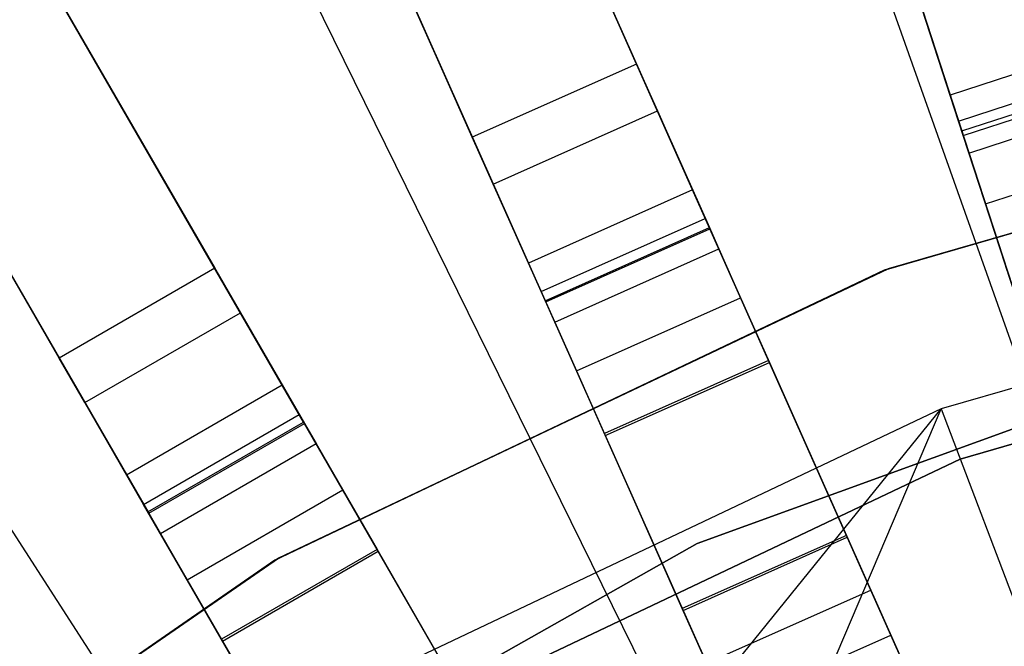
# Model space of a CAD drawing. Extents: x 0.4 to 55.5, y 0.4 to 55.5.
# Tile 45 of 103: x 25.957 to 26.779, y 30.88 to 31.404. Entities that reach past the tile are written whole.
import ezdxf

# ---------------------------------------------------------------- set-up
doc = ezdxf.new("R2010")
doc.units = 0
doc.header["$LTSCALE"] = 2.54
doc.layers.get('0').update_dxf_attribs({"color": 13, "linetype": 'CONTINUOUS'})

# ---------------------------------------------------------------- blocks, each defined once
blk = doc.blocks.new('M_STL')
at = {"color": 0}
for p, q in [((25.78061, 34.27392, 31.20302), (26.73368, 31.34066, 31.48468)), ((25.78061, 34.27392, 31.20302), (26.73368, 31.34066, 31.48468)), ((26.74463, 31.30696, 31.6368), (25.79244, 34.2375, 31.35884)), ((26.74463, 31.30696, 31.6368), (25.79244, 34.2375, 31.35884)), ((26.51873, 31.26143, 31.48452), (25.26371, 34.08027, 31.20247)), ((26.51873, 31.26143, 31.48452), (25.26371, 34.08027, 31.20247)), ((26.53318, 31.229, 31.63664), (25.27932, 34.04521, 31.35831)), ((26.53318, 31.229, 31.63664), (25.27932, 34.04521, 31.35831)), ((25.12668, 34.01926, 31.20247), (26.3817, 31.20042, 31.48452)), ((25.12668, 34.01926, 31.20247), (26.3817, 31.20042, 31.48452)), ((26.39614, 31.16799, 31.63664), (25.14229, 33.9842, 31.35831)), ((26.39614, 31.16799, 31.63664), (25.14229, 33.9842, 31.35831)), ((26.17627, 31.09844, 31.48439), (24.63292, 33.77159, 31.20204)), ((26.17627, 31.09844, 31.48439), (24.63292, 33.77159, 31.20204)), ((26.19405, 31.06765, 31.63652), (24.65214, 33.7383, 31.35789)), ((26.19405, 31.06765, 31.63652), (24.65214, 33.7383, 31.35789)), ((24.50302, 33.69659, 31.20204), (26.04636, 31.02344, 31.48439)), ((24.50302, 33.69659, 31.20204), (26.04636, 31.02344, 31.48439)), ((26.06414, 30.99265, 31.63652), (24.52224, 33.6633, 31.35789)), ((26.06414, 30.99265, 31.63652), (24.52224, 33.6633, 31.35789)), ((26.20999, 31.95488, 2.40757), (26.47193, 31.36655, 10.66839)), ((26.20999, 31.95488, 2.40757), (26.47193, 31.36655, 10.66839)), ((26.54438, 31.92327, 2.39591), (26.74338, 31.31079, 10.65673)), ((26.54438, 31.92327, 2.39591), (26.74338, 31.31079, 10.65673)), ((26.3349, 31.30554, 10.66839), (26.07296, 31.89387, 2.40757)), ((26.3349, 31.30554, 10.66839), (26.07296, 31.89387, 2.40757)), ((26.27082, 31.81826, 2.39591), (26.53276, 31.22994, 10.65673)), ((26.27082, 31.81826, 2.39591), (26.53276, 31.22994, 10.65673)), ((26.93962, 30.69688, 199.19047), (26.54361, 31.81393, 199.4703)), ((26.93962, 30.69688, 199.19047), (26.54361, 31.81393, 199.4703)), ((26.13379, 31.75725, 2.39591), (26.39573, 31.16893, 10.65673)), ((26.13379, 31.75725, 2.39591), (26.39573, 31.16893, 10.65673)), ((25.79793, 31.75373, 2.40757), (26.11993, 31.19601, 10.66839)), ((25.79793, 31.75373, 2.40757), (26.11993, 31.19601, 10.66839)), ((25.99003, 31.12101, 10.66839), (25.66803, 31.67873, 2.40757)), ((25.99003, 31.12101, 10.66839), (25.66803, 31.67873, 2.40757)), ((25.87271, 31.62422, 2.39591), (26.19471, 31.0665, 10.65673)), ((25.87271, 31.62422, 2.39591), (26.19471, 31.0665, 10.65673)), ((26.62424, 30.56396, 199.19047), (26.10123, 31.62749, 199.4703)), ((26.62424, 30.56396, 199.19047), (26.10123, 31.62749, 199.4703)), ((25.7428, 31.54922, 2.39591), (26.0648, 30.9915, 10.65673)), ((25.7428, 31.54922, 2.39591), (26.0648, 30.9915, 10.65673)), ((26.74075, 31.31889, 10.88764), (26.71042, 31.41223, 10.79579)), ((26.74075, 31.31889, 10.88764), (26.71042, 31.41223, 10.79579)), ((26.32643, 30.39533, 199.19047), (25.68348, 31.39095, 199.4703)), ((26.32643, 30.39533, 199.19047), (25.68348, 31.39095, 199.4703)), ((26.87634, 31.38701, 31.48468), (26.73368, 31.34066, 31.48468)), ((26.87634, 31.38701, 31.48468), (26.73368, 31.34066, 31.48468)), ((26.47193, 31.36655, 10.66839), (26.3349, 31.30554, 10.66839)), ((26.47193, 31.36655, 10.66839), (26.3349, 31.30554, 10.66839)), ((26.47193, 31.36655, 10.66839), (26.48938, 31.32738, 10.79579)), ((26.47193, 31.36655, 10.66839), (26.48938, 31.32738, 10.79579)), ((26.74075, 31.31889, 10.88764), (26.88341, 31.36524, 10.88764)), ((26.74075, 31.31889, 10.88764), (26.88341, 31.36524, 10.88764)), ((26.68188, 31.19556, 10.75513), (27.22291, 31.35227, 10.75513)), ((27.22291, 31.35227, 10.55513), (26.68188, 31.19556, 10.55513)), ((26.68188, 31.19556, 10.75513), (27.22291, 31.35227, 10.75513)), ((27.22291, 31.35227, 10.55513), (26.68188, 31.19556, 10.55513)), ((26.74338, 31.31079, 10.65673), (26.88604, 31.35714, 10.65673)), ((26.74338, 31.31079, 10.65673), (26.88604, 31.35714, 10.65673)), ((26.74463, 31.30696, 31.6368), (26.88729, 31.35331, 31.6368)), ((26.74463, 31.30696, 31.6368), (26.88729, 31.35331, 31.6368)), ((27.2196, 31.35159, 10.55513), (26.67873, 31.19436, 10.55513)), ((26.67873, 31.19436, 9.95513), (27.2196, 31.35159, 9.95513)), ((27.2196, 31.35159, 10.55513), (26.67873, 31.19436, 10.55513)), ((26.67873, 31.19436, 9.95513), (27.2196, 31.35159, 9.95513)), ((26.73368, 31.34066, 31.48468), (27.03717, 30.4066, 31.51999)), ((26.73368, 31.34066, 31.48468), (27.03717, 30.4066, 31.51999)), ((26.74941, 31.29225, 10.71464), (26.89207, 31.3386, 10.71464)), ((26.74941, 31.29225, 10.71464), (26.89207, 31.3386, 10.71464)), ((26.35234, 31.26637, 10.79579), (26.48938, 31.32738, 10.79579)), ((26.35234, 31.26637, 10.79579), (26.48938, 31.32738, 10.79579)), ((26.48938, 31.32738, 10.79579), (26.5293, 31.23771, 10.88764)), ((26.48938, 31.32738, 10.79579), (26.5293, 31.23771, 10.88764)), ((26.78091, 31.19529, 10.922), (26.74075, 31.31889, 10.88764)), ((26.78091, 31.19529, 10.922), (26.74075, 31.31889, 10.88764)), ((26.35234, 31.26637, 10.79579), (26.3349, 31.30554, 10.66839)), ((26.35234, 31.26637, 10.79579), (26.3349, 31.30554, 10.66839)), ((26.74338, 31.31079, 10.65673), (26.74941, 31.29225, 10.71464)), ((26.74338, 31.31079, 10.65673), (26.74941, 31.29225, 10.71464)), ((27.03648, 30.40872, 31.66998), (26.74463, 31.30696, 31.6368)), ((27.03648, 30.40872, 31.66998), (26.74463, 31.30696, 31.6368)), ((26.7632, 31.24982, 10.75639), (26.90585, 31.29617, 10.75639)), ((26.7632, 31.24982, 10.75639), (26.90585, 31.29617, 10.75639)), ((26.74941, 31.29225, 10.71464), (26.7632, 31.24982, 10.75639)), ((26.74941, 31.29225, 10.71464), (26.7632, 31.24982, 10.75639)), ((26.39226, 31.1767, 10.88764), (26.35234, 31.26637, 10.79579)), ((26.39226, 31.1767, 10.88764), (26.35234, 31.26637, 10.79579)), ((26.51873, 31.26143, 31.48452), (26.3817, 31.20042, 31.48452)), ((26.51873, 31.26143, 31.48452), (26.3817, 31.20042, 31.48452)), ((26.91945, 30.36141, 31.51999), (26.51873, 31.26143, 31.48452)), ((26.91945, 30.36141, 31.51999), (26.51873, 31.26143, 31.48452)), ((26.7632, 31.24982, 10.75639), (26.78145, 31.19364, 10.77201)), ((26.7632, 31.24982, 10.75639), (26.78145, 31.19364, 10.77201)), ((26.39226, 31.1767, 10.88764), (26.5293, 31.23771, 10.88764)), ((26.39226, 31.1767, 10.88764), (26.5293, 31.23771, 10.88764)), ((26.5293, 31.23771, 10.88764), (26.58215, 31.11899, 10.922)), ((26.5293, 31.23771, 10.88764), (26.58215, 31.11899, 10.922)), ((26.39573, 31.16893, 10.65673), (26.53276, 31.22994, 10.65673)), ((26.39573, 31.16893, 10.65673), (26.53276, 31.22994, 10.65673)), ((26.39614, 31.16799, 31.63664), (26.53318, 31.229, 31.63664)), ((26.39614, 31.16799, 31.63664), (26.53318, 31.229, 31.63664)), ((26.53276, 31.22994, 10.65673), (26.54069, 31.21213, 10.71464)), ((26.53276, 31.22994, 10.65673), (26.54069, 31.21213, 10.71464)), ((26.91855, 30.36345, 31.66998), (26.53318, 31.229, 31.63664)), ((26.91855, 30.36345, 31.66998), (26.53318, 31.229, 31.63664)), ((27.24792, 31.2298, 31.71907), (26.72621, 31.07868, 31.71907)), ((27.24792, 31.2298, 31.71907), (26.72621, 31.07868, 31.71907)), ((26.40366, 31.15112, 10.71464), (26.54069, 31.21213, 10.71464)), ((26.40366, 31.15112, 10.71464), (26.54069, 31.21213, 10.71464)), ((26.54069, 31.21213, 10.71464), (26.55883, 31.17137, 10.75639)), ((26.54069, 31.21213, 10.71464), (26.55883, 31.17137, 10.75639)), ((26.11993, 31.19601, 10.66839), (25.99003, 31.12101, 10.66839)), ((26.11993, 31.19601, 10.66839), (25.99003, 31.12101, 10.66839)), ((26.11993, 31.19601, 10.66839), (26.14138, 31.15887, 10.79579)), ((26.11993, 31.19601, 10.66839), (26.14138, 31.15887, 10.79579)), ((26.3817, 31.20042, 31.48452), (26.78242, 30.3004, 31.51999)), ((26.3817, 31.20042, 31.48452), (26.78242, 30.3004, 31.51999)), ((26.67873, 31.19436, 10.55513), (26.17008, 30.9524, 10.55513)), ((26.17008, 30.9524, 9.95513), (26.67873, 31.19436, 9.95513)), ((26.67873, 31.19436, 10.55513), (26.17008, 30.9524, 10.55513)), ((26.17008, 30.9524, 9.95513), (26.67873, 31.19436, 9.95513)), ((26.173, 30.95409, 10.75513), (26.68188, 31.19556, 10.75513)), ((26.68188, 31.19556, 10.55513), (26.173, 30.95409, 10.55513)), ((26.173, 30.95409, 10.75513), (26.68188, 31.19556, 10.75513)), ((26.68188, 31.19556, 10.55513), (26.173, 30.95409, 10.55513)), ((26.67873, 31.19436, 10.55513), (26.67873, 31.19436, 9.95513)), ((26.67873, 31.19436, 10.55513), (26.67873, 31.19436, 9.95513)), ((26.68188, 31.19556, 10.75513), (26.68188, 31.19556, 10.55513)), ((26.68188, 31.19556, 10.75513), (26.68188, 31.19556, 10.55513)), ((27.25692, 31.18571, 10.15513), (26.74217, 31.03661, 10.15513)), ((26.74217, 31.03661, 10.25513), (27.25692, 31.18571, 10.25513)), ((27.25692, 31.18571, 10.15513), (26.74217, 31.03661, 10.15513)), ((26.74217, 31.03661, 10.25513), (27.25692, 31.18571, 10.25513)), ((26.44512, 31.05798, 10.922), (26.39226, 31.1767, 10.88764)), ((26.44512, 31.05798, 10.922), (26.39226, 31.1767, 10.88764)), ((26.4218, 31.11036, 10.75639), (26.55883, 31.17137, 10.75639)), ((26.4218, 31.11036, 10.75639), (26.55883, 31.17137, 10.75639)), ((26.55883, 31.17137, 10.75639), (26.58286, 31.11741, 10.77201)), ((26.55883, 31.17137, 10.75639), (26.58286, 31.11741, 10.77201)), ((26.39573, 31.16893, 10.65673), (26.40366, 31.15112, 10.71464)), ((26.39573, 31.16893, 10.65673), (26.40366, 31.15112, 10.71464)), ((26.78151, 30.30244, 31.66998), (26.39614, 31.16799, 31.63664)), ((26.78151, 30.30244, 31.66998), (26.39614, 31.16799, 31.63664)), ((26.01147, 31.08387, 10.79579), (26.14138, 31.15887, 10.79579)), ((26.01147, 31.08387, 10.79579), (26.14138, 31.15887, 10.79579)), ((26.14138, 31.15887, 10.79579), (26.19045, 31.07387, 10.88764)), ((26.14138, 31.15887, 10.79579), (26.19045, 31.07387, 10.88764)), ((26.52256, 30.96623, 10.55513), (27.04256, 31.15523, 10.55513)), ((27.04256, 31.15523, 9.95513), (26.52256, 30.96623, 9.95513)), ((27.04256, 31.15523, 9.95513), (26.52256, 30.96623, 9.95513)), ((26.52256, 30.96623, 10.55513), (27.04256, 31.15523, 10.55513)), ((26.40366, 31.15112, 10.71464), (26.4218, 31.11036, 10.75639)), ((26.40366, 31.15112, 10.71464), (26.4218, 31.11036, 10.75639)), ((26.01147, 31.08387, 10.79579), (25.99003, 31.12101, 10.66839)), ((26.01147, 31.08387, 10.79579), (25.99003, 31.12101, 10.66839)), ((26.58215, 31.11899, 10.922), (26.44512, 31.05798, 10.922)), ((26.58215, 31.11899, 10.922), (26.44512, 31.05798, 10.922)), ((26.44583, 31.0564, 10.77201), (26.58286, 31.11741, 10.77201)), ((26.44583, 31.0564, 10.77201), (26.58286, 31.11741, 10.77201)), ((26.58215, 31.11899, 10.922), (26.64714, 30.97304, 10.92385)), ((26.58215, 31.11899, 10.922), (26.64714, 30.97304, 10.92385)), ((26.58286, 31.11741, 10.77201), (26.64784, 30.97145, 10.77386)), ((26.58286, 31.11741, 10.77201), (26.64784, 30.97145, 10.77386)), ((26.4218, 31.11036, 10.75639), (26.44583, 31.0564, 10.77201)), ((26.4218, 31.11036, 10.75639), (26.44583, 31.0564, 10.77201)), ((26.17627, 31.09844, 31.48439), (26.04636, 31.02344, 31.48439)), ((26.17627, 31.09844, 31.48439), (26.04636, 31.02344, 31.48439)), ((26.67007, 30.24315, 31.51999), (26.17627, 31.09844, 31.48439)), ((26.67007, 30.24315, 31.51999), (26.17627, 31.09844, 31.48439)), ((26.06054, 30.99887, 10.88764), (26.01147, 31.08387, 10.79579)), ((26.06054, 30.99887, 10.88764), (26.01147, 31.08387, 10.79579)), ((26.06054, 30.99887, 10.88764), (26.19045, 31.07387, 10.88764)), ((26.06054, 30.99887, 10.88764), (26.19045, 31.07387, 10.88764)), ((26.19045, 31.07387, 10.88764), (26.25543, 30.96133, 10.922)), ((26.19045, 31.07387, 10.88764), (26.25543, 30.96133, 10.922)), ((26.72621, 31.07868, 31.71907), (26.2355, 30.84584, 31.71907)), ((26.72621, 31.07868, 31.71907), (26.2355, 30.84584, 31.71907)), ((26.3614, 30.62777, 32.45158), (26.72621, 31.07868, 31.71907)), ((26.3614, 30.62777, 32.45158), (26.72621, 31.07868, 31.71907)), ((26.58411, 30.74466, 32.45158), (26.72621, 31.07868, 31.71907)), ((26.58411, 30.74466, 32.45158), (26.72621, 31.07868, 31.71907)), ((26.72621, 31.07868, 31.71907), (26.8155, 30.84325, 32.45158)), ((26.72621, 31.07868, 31.71907), (26.8155, 30.84325, 32.45158)), ((26.06414, 30.99265, 31.63652), (26.19405, 31.06765, 31.63652)), ((26.06414, 30.99265, 31.63652), (26.19405, 31.06765, 31.63652)), ((26.0648, 30.9915, 10.65673), (26.19471, 31.0665, 10.65673)), ((26.0648, 30.9915, 10.65673), (26.19471, 31.0665, 10.65673)), ((26.66895, 30.24509, 31.66998), (26.19405, 31.06765, 31.63652)), ((26.66895, 30.24509, 31.66998), (26.19405, 31.06765, 31.63652)), ((26.19471, 31.0665, 10.65673), (26.20445, 31.04962, 10.71464)), ((26.19471, 31.0665, 10.65673), (26.20445, 31.04962, 10.71464)), ((26.51011, 30.91203, 10.92385), (26.44512, 31.05798, 10.922)), ((26.51011, 30.91203, 10.92385), (26.44512, 31.05798, 10.922)), ((26.44583, 31.0564, 10.77201), (26.51081, 30.91044, 10.77386)), ((26.44583, 31.0564, 10.77201), (26.51081, 30.91044, 10.77386)), ((26.07455, 30.97462, 10.71464), (26.20445, 31.04962, 10.71464)), ((26.07455, 30.97462, 10.71464), (26.20445, 31.04962, 10.71464)), ((26.20445, 31.04962, 10.71464), (26.22676, 31.01098, 10.75639)), ((26.20445, 31.04962, 10.71464), (26.22676, 31.01098, 10.75639)), ((26.74217, 31.03661, 10.15513), (26.258, 30.80687, 10.15513)), ((26.258, 30.80687, 10.25513), (26.74217, 31.03661, 10.25513)), ((26.74217, 31.03661, 10.15513), (26.258, 30.80687, 10.15513)), ((26.258, 30.80687, 10.25513), (26.74217, 31.03661, 10.25513)), ((26.74217, 31.03661, 10.15513), (26.74217, 31.03661, 10.25513)), ((26.74217, 31.03661, 10.15513), (26.74217, 31.03661, 10.25513)), ((26.04636, 31.02344, 31.48439), (26.54016, 30.16815, 31.51999)), ((26.04636, 31.02344, 31.48439), (26.54016, 30.16815, 31.51999)), ((26.09685, 30.93598, 10.75639), (26.22676, 31.01098, 10.75639)), ((26.09685, 30.93598, 10.75639), (26.22676, 31.01098, 10.75639)), ((26.22676, 31.01098, 10.75639), (26.2563, 30.95983, 10.77201)), ((26.22676, 31.01098, 10.75639), (26.2563, 30.95983, 10.77201)), ((26.12552, 30.88633, 10.922), (26.06054, 30.99887, 10.88764)), ((26.12552, 30.88633, 10.922), (26.06054, 30.99887, 10.88764)), ((26.53905, 30.17009, 31.66998), (26.06414, 30.99265, 31.63652)), ((26.53905, 30.17009, 31.66998), (26.06414, 30.99265, 31.63652)), ((26.0648, 30.9915, 10.65673), (26.07455, 30.97462, 10.71464)), ((26.0648, 30.9915, 10.65673), (26.07455, 30.97462, 10.71464)), ((26.07455, 30.97462, 10.71464), (26.09685, 30.93598, 10.75639)), ((26.07455, 30.97462, 10.71464), (26.09685, 30.93598, 10.75639)), ((26.04076, 30.69422, 10.55513), (26.52256, 30.96623, 10.55513)), ((26.52256, 30.96623, 9.95513), (26.04076, 30.69422, 9.95513)), ((26.52256, 30.96623, 9.95513), (26.04076, 30.69422, 9.95513)), ((26.04076, 30.69422, 10.55513), (26.52256, 30.96623, 10.55513)), ((26.64714, 30.97304, 10.92385), (26.51011, 30.91203, 10.92385)), ((26.64714, 30.97304, 10.92385), (26.51011, 30.91203, 10.92385)), ((26.51081, 30.91044, 10.77386), (26.64784, 30.97145, 10.77386)), ((26.51081, 30.91044, 10.77386), (26.64784, 30.97145, 10.77386)), ((26.52256, 30.96623, 9.95513), (26.52256, 30.96623, 10.55513)), ((26.52256, 30.96623, 9.95513), (26.52256, 30.96623, 10.55513)), ((26.64714, 30.97304, 10.92385), (26.69034, 30.87601, 10.90383)), ((26.64714, 30.97304, 10.92385), (26.69034, 30.87601, 10.90383)), ((26.64784, 30.97145, 10.77386), (26.66748, 30.92735, 10.76476)), ((26.64784, 30.97145, 10.77386), (26.66748, 30.92735, 10.76476)), ((26.25543, 30.96133, 10.922), (26.12552, 30.88633, 10.922)), ((26.25543, 30.96133, 10.922), (26.12552, 30.88633, 10.922)), ((26.12639, 30.88483, 10.77201), (26.2563, 30.95983, 10.77201)), ((26.12639, 30.88483, 10.77201), (26.2563, 30.95983, 10.77201)), ((26.25543, 30.96133, 10.922), (26.33531, 30.82296, 10.92385)), ((26.25543, 30.96133, 10.922), (26.33531, 30.82296, 10.92385)), ((26.2563, 30.95983, 10.77201), (26.33618, 30.82146, 10.77386)), ((26.2563, 30.95983, 10.77201), (26.33618, 30.82146, 10.77386)), ((26.17008, 30.9524, 10.55513), (25.70683, 30.63199, 10.55513)), ((25.70683, 30.63199, 9.95513), (26.17008, 30.9524, 9.95513)), ((26.17008, 30.9524, 10.55513), (25.70683, 30.63199, 10.55513)), ((25.70683, 30.63199, 9.95513), (26.17008, 30.9524, 9.95513)), ((25.70945, 30.63412, 10.75513), (26.173, 30.95409, 10.75513)), ((26.173, 30.95409, 10.55513), (25.70945, 30.63412, 10.55513)), ((25.70945, 30.63412, 10.75513), (26.173, 30.95409, 10.75513)), ((26.173, 30.95409, 10.55513), (25.70945, 30.63412, 10.55513)), ((26.17008, 30.9524, 10.55513), (26.17008, 30.9524, 9.95513)), ((26.17008, 30.9524, 10.55513), (26.17008, 30.9524, 9.95513)), ((26.173, 30.95409, 10.75513), (26.173, 30.95409, 10.55513)), ((26.173, 30.95409, 10.75513), (26.173, 30.95409, 10.55513)), ((26.09685, 30.93598, 10.75639), (26.12639, 30.88483, 10.77201)), ((26.09685, 30.93598, 10.75639), (26.12639, 30.88483, 10.77201)), ((26.53045, 30.86634, 10.76476), (26.66748, 30.92735, 10.76476)), ((26.53045, 30.86634, 10.76476), (26.66748, 30.92735, 10.76476)), ((26.66748, 30.92735, 10.76476), (26.68417, 30.88986, 10.73776)), ((26.66748, 30.92735, 10.76476), (26.68417, 30.88986, 10.73776)), ((26.55331, 30.815, 10.90383), (26.51011, 30.91203, 10.92385)), ((26.55331, 30.815, 10.90383), (26.51011, 30.91203, 10.92385)), ((26.51081, 30.91044, 10.77386), (26.53045, 30.86634, 10.76476)), ((26.51081, 30.91044, 10.77386), (26.53045, 30.86634, 10.76476)), ((26.20541, 30.74796, 10.92385), (26.12552, 30.88633, 10.922)), ((26.20541, 30.74796, 10.92385), (26.12552, 30.88633, 10.922)), ((26.12639, 30.88483, 10.77201), (26.20627, 30.74646, 10.77386)), ((26.12639, 30.88483, 10.77201), (26.20627, 30.74646, 10.77386)), ((26.54714, 30.82885, 10.73776), (26.68417, 30.88986, 10.73776)), ((26.54714, 30.82885, 10.73776), (26.68417, 30.88986, 10.73776)), ((26.68417, 30.88986, 10.73776), (26.69535, 30.86476, 10.69703)), ((26.68417, 30.88986, 10.73776), (26.69535, 30.86476, 10.69703))]:
    blk.add_line(p, q, dxfattribs=at)

msp = doc.modelspace()

# ---------------------------------------------------------------- block references
at = {"color": 0}
msp.add_blockref('M_STL', (0, 0), dxfattribs=at)

doc.saveas('drawing.dxf')
